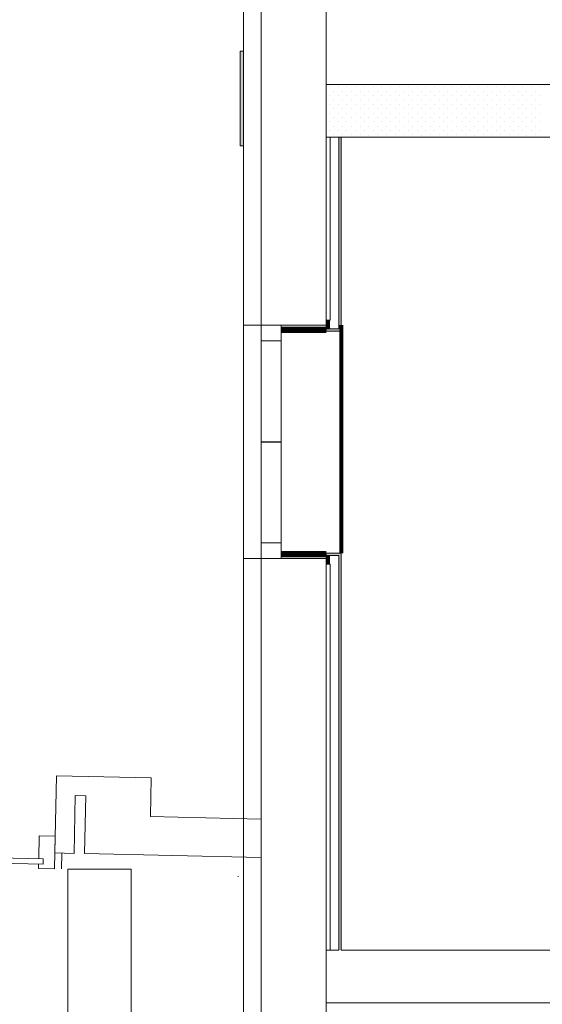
# Model space of a CAD drawing. Header units: millimetres. Extents: x -90830 to 24172, y -102460 to 73669.
# Tile 90 of 198: x -57363 to -54389, y 55186 to 60795. Entities that reach past the tile are written whole.
import ezdxf

# ---------------------------------------------------------------- set-up
doc = ezdxf.new("R2010")
doc.units = ezdxf.units.MM
for name, color, linetype, lineweight in [('Algemeen01', 253, 'Continuous', 80), ('K21-BUITENWANDEN_1', 253, 'Continuous', 9), ('K31-WANDOPENING-BUITEN', 253, 'Continuous', 9), ('Standard', 253, 'Continuous', 9)]:
    doc.layers.add(name, color=color, linetype=linetype, lineweight=lineweight)

msp = doc.modelspace()

# ---------------------------------------------------------------- hatches: boundary and pattern name
at = {"layer": 'Standard'}
for points in [[(-56108.6, 60615.5), (-56108.6, 60075.5), (-56088.6, 60075.5), (-56088.6, 60615.5)], [(-55534.1, 59020.5), (-55534.1, 60125.5), (-55546.6, 60125.5), (-55546.6, 59020.5)], [(-55618.6, 59033), (-55596.6, 59033), (-55596.6, 59083), (-55618.6, 59083), (-55618.6, 59055.5), (-55618.6, 59055.5)], [(-55618.6, 59020.5), (-55546.6, 59020.5), (-55546.6, 59033), (-55618.6, 59033)], [(-55546.6, 57755.5), (-55618.6, 57755.5), (-55618.6, 57743), (-55546.6, 57743)], [(-55596.6, 57743), (-55618.6, 57743), (-55618.6, 57725.5), (-55618.6, 57725.5), (-55618.6, 57693), (-55596.6, 57693)], [(-55534.1, 55494.8), (-55534.1, 57755.5), (-55546.6, 57755.5), (-55546.6, 55494.8)]]:
    msp.add_hatch(color=256, dxfattribs=at).paths.add_polyline_path(points)

# ---------------------------------------------------------------- linework, layer by layer
at = {"layer": 'Algemeen01'}
for p, q in [((-55618.6, 59033), (-55874.6, 59033)), ((-55618.6, 59020.5), (-55874.6, 59020.5)), ((-55534.1, 59055.5), (-55534.1, 57755.5)), ((-55618.6, 57755.5), (-55874.6, 57755.5)), ((-55618.6, 57743), (-55874.6, 57743))]:
    msp.add_line(p, q, dxfattribs=at)
at = {"layer": 'K21-BUITENWANDEN_1'}
for p, q in [((-57154.3, 56488.4), (-57164.3, 56048.5)), ((-57154.3, 56488.4), (-56614.4, 56476.1)), ((-56614.4, 56476.1), (-56619.4, 56256.1)), ((-57046.8, 56375.9), (-57054.3, 56046)), ((-57046.8, 56375.9), (-56986.8, 56374.5)), ((-56986.8, 56374.5), (-56994.3, 56044.6)), ((-56619.4, 56256.1), (-55988.6, 56241.8)), ((-57054.3, 56046), (-57164.3, 56048.5)), ((-56994.3, 56044.6), (-55988.6, 56021.7)), ((-56118.7, 55914.7), (-56121.2, 55914.7))]:
    msp.add_line(p, q, dxfattribs=at)
at = {"layer": 'K31-WANDOPENING-BUITEN'}
for p, q in [((-57252.5, 56145.4), (-57255.2, 56015.4)), ((-57162.5, 56143.5), (-57252.5, 56145.4)), ((-57162.5, 56143.5), (-57166.3, 55958.5)), ((-57162.5, 56143.5), (-57166.3, 55958.5)), ((-57162.5, 56143.5), (-57166.3, 55958.5)), ((-57162.5, 56143.5), (-57166.3, 55958.5)), ((-57162.5, 56143.5), (-57166.3, 55958.5)), ((-57124.5, 56047.6), (-57126.4, 55957.7)), ((-57230.8, 55984.9), (-57725.2, 55995.2)), ((-57230.2, 56014.9), (-57724.5, 56025.2)), ((-57255.8, 55985.4), (-57256.3, 55960.4)), ((-57230.2, 56014.9), (-57230.8, 55984.9)), ((-57166.3, 55958.5), (-57256.3, 55960.4))]:
    msp.add_line(p, q, dxfattribs=at)
at = {"layer": 'Standard'}
for p, q in [((-56088.6, 68338.9), (-56088.6, 59055.5)), ((-55988.6, 59055.5), (-55988.6, 68324.2)), ((-55988.6, 62907.8), (-55988.6, 59055.5)), ((-55618.6, 60425.5), (-55618.6, 62907.8)), ((-56108.6, 60615.5), (-56108.6, 60075.5)), ((-56088.6, 60615.5), (-56108.6, 60615.5)), ((-56088.6, 60075.5), (-56088.6, 60615.5)), ((-44788.6, 60425.5), (-55618.6, 60425.5)), ((-55618.6, 60425.5), (-55618.6, 60125.5)), ((-55618.6, 60125.5), (-55618.6, 60425.5)), ((-55601.2, 60412.9), (-55601.2, 60412.9)), ((-55551.1, 60412.9), (-55551.1, 60412.9)), ((-55501, 60412.9), (-55501, 60412.9)), ((-55451.2, 60412.9), (-55451.2, 60412.9)), ((-55401.1, 60412.9), (-55401.1, 60412.9)), ((-55351, 60412.9), (-55351, 60412.9)), ((-55301.2, 60412.9), (-55301.2, 60412.9)), ((-55251.1, 60412.9), (-55251.1, 60412.9)), ((-55201, 60412.9), (-55201, 60412.9)), ((-55151.2, 60412.9), (-55151.2, 60412.9)), ((-55101.1, 60412.9), (-55101.1, 60412.9)), ((-55051, 60412.9), (-55051, 60412.9)), ((-55001.2, 60412.9), (-55001.2, 60412.9)), ((-54951.1, 60412.9), (-54951.1, 60412.9)), ((-54901, 60412.9), (-54901, 60412.9)), ((-54851.2, 60412.9), (-54851.2, 60412.9)), ((-54801.1, 60412.9), (-54801.1, 60412.9)), ((-54751, 60412.9), (-54751, 60412.9)), ((-54701.2, 60412.9), (-54701.2, 60412.9)), ((-54651.1, 60412.9), (-54651.1, 60412.9)), ((-54601, 60412.9), (-54601, 60412.9)), ((-54551.2, 60412.9), (-54551.2, 60412.9)), ((-54501.1, 60412.9), (-54501.1, 60412.9)), ((-54451, 60412.9), (-54451, 60412.9)), ((-54401.2, 60412.9), (-54401.2, 60412.9)), ((-55601.2, 60362.8), (-55601.2, 60362.8)), ((-55576, 60388), (-55576, 60388)), ((-55551.1, 60363.1), (-55551.1, 60363.1)), ((-55526.2, 60388), (-55526.2, 60388)), ((-55501, 60363.1), (-55501, 60363.1)), ((-55476.1, 60388), (-55476.1, 60388)), ((-55451.2, 60363.1), (-55451.2, 60363.1)), ((-55426, 60388), (-55426, 60388)), ((-55401.1, 60363.1), (-55401.1, 60363.1)), ((-55376.2, 60388), (-55376.2, 60388)), ((-55351, 60363.1), (-55351, 60363.1)), ((-55326.1, 60388), (-55326.1, 60388)), ((-55301.2, 60362.8), (-55301.2, 60362.8)), ((-55276, 60388), (-55276, 60388)), ((-55251.1, 60363.1), (-55251.1, 60363.1)), ((-55226.2, 60388), (-55226.2, 60388)), ((-55201, 60363.1), (-55201, 60363.1)), ((-55176.1, 60388), (-55176.1, 60388)), ((-55151.2, 60363.1), (-55151.2, 60363.1)), ((-55126, 60388), (-55126, 60388)), ((-55101.1, 60363.1), (-55101.1, 60363.1)), ((-55076.2, 60388), (-55076.2, 60388)), ((-55051, 60363.1), (-55051, 60363.1)), ((-55026.1, 60388), (-55026.1, 60388)), ((-55001.2, 60362.8), (-55001.2, 60362.8)), ((-54976, 60388), (-54976, 60388)), ((-54951.1, 60363.1), (-54951.1, 60363.1)), ((-54926.2, 60388), (-54926.2, 60388)), ((-54901, 60363.1), (-54901, 60363.1)), ((-54876.1, 60388), (-54876.1, 60388)), ((-54851.2, 60363.1), (-54851.2, 60363.1)), ((-54826, 60388), (-54826, 60388)), ((-54801.1, 60363.1), (-54801.1, 60363.1)), ((-54776.2, 60388), (-54776.2, 60388)), ((-54751, 60363.1), (-54751, 60363.1)), ((-54726.1, 60388), (-54726.1, 60388)), ((-54701.2, 60362.8), (-54701.2, 60362.8)), ((-54676, 60388), (-54676, 60388)), ((-54651.1, 60363.1), (-54651.1, 60363.1)), ((-54626.2, 60388), (-54626.2, 60388)), ((-54601, 60363.1), (-54601, 60363.1)), ((-54576.1, 60388), (-54576.1, 60388)), ((-54551.2, 60363.1), (-54551.2, 60363.1)), ((-54526, 60388), (-54526, 60388)), ((-54501.1, 60363.1), (-54501.1, 60363.1)), ((-54476.2, 60388), (-54476.2, 60388)), ((-54451, 60363.1), (-54451, 60363.1)), ((-54426.1, 60388), (-54426.1, 60388)), ((-54401.2, 60362.8), (-54401.2, 60362.8)), ((-55601.2, 60313), (-55601.2, 60313)), ((-55576, 60337.9), (-55576, 60337.9)), ((-55551.1, 60313), (-55551.1, 60313)), ((-55526.2, 60337.9), (-55526.2, 60337.9)), ((-55501, 60313), (-55501, 60313)), ((-55476.1, 60337.9), (-55476.1, 60337.9)), ((-55451.2, 60313), (-55451.2, 60313)), ((-55426, 60337.9), (-55426, 60337.9)), ((-55401.1, 60313), (-55401.1, 60313)), ((-55401.1, 60313), (-55401.1, 60313)), ((-55376.2, 60337.9), (-55376.2, 60337.9)), ((-55351, 60313), (-55351, 60313)), ((-55326.1, 60337.9), (-55326.1, 60337.9)), ((-55301.2, 60313), (-55301.2, 60313)), ((-55276, 60337.9), (-55276, 60337.9)), ((-55251.1, 60313), (-55251.1, 60313)), ((-55226.2, 60337.9), (-55226.2, 60337.9)), ((-55201, 60313), (-55201, 60313)), ((-55176.1, 60337.9), (-55176.1, 60337.9)), ((-55151.2, 60313), (-55151.2, 60313)), ((-55126, 60337.9), (-55126, 60337.9)), ((-55101.1, 60313), (-55101.1, 60313)), ((-55101.1, 60313), (-55101.1, 60313)), ((-55076.2, 60337.9), (-55076.2, 60337.9)), ((-55051, 60313), (-55051, 60313)), ((-55026.1, 60337.9), (-55026.1, 60337.9)), ((-55001.2, 60313), (-55001.2, 60313)), ((-54976, 60337.9), (-54976, 60337.9)), ((-54951.1, 60313), (-54951.1, 60313)), ((-54926.2, 60337.9), (-54926.2, 60337.9)), ((-54901, 60313), (-54901, 60313)), ((-54876.1, 60337.9), (-54876.1, 60337.9)), ((-54851.2, 60313), (-54851.2, 60313)), ((-54826, 60337.9), (-54826, 60337.9)), ((-54801.1, 60313), (-54801.1, 60313)), ((-54801.1, 60313), (-54801.1, 60313)), ((-54776.2, 60337.9), (-54776.2, 60337.9)), ((-54751, 60313), (-54751, 60313)), ((-54726.1, 60337.9), (-54726.1, 60337.9)), ((-54701.2, 60313), (-54701.2, 60313)), ((-54676, 60337.9), (-54676, 60337.9)), ((-54651.1, 60313), (-54651.1, 60313)), ((-54626.2, 60337.9), (-54626.2, 60337.9)), ((-54601, 60313), (-54601, 60313)), ((-54576.1, 60337.9), (-54576.1, 60337.9)), ((-54551.2, 60313), (-54551.2, 60313)), ((-54526, 60337.9), (-54526, 60337.9)), ((-54501.1, 60313), (-54501.1, 60313)), ((-54501.1, 60313), (-54501.1, 60313)), ((-54476.2, 60337.9), (-54476.2, 60337.9)), ((-54451, 60313), (-54451, 60313)), ((-54426.1, 60337.9), (-54426.1, 60337.9)), ((-54401.2, 60313), (-54401.2, 60313)), ((-55601.2, 60262.9), (-55601.2, 60262.9)), ((-55576, 60288.1), (-55576, 60288.1)), ((-55576, 60238), (-55576, 60238)), ((-55551.1, 60262.9), (-55551.1, 60262.9)), ((-55526.2, 60288.1), (-55526.2, 60288.1)), ((-55526.2, 60238), (-55526.2, 60238)), ((-55501, 60262.9), (-55501, 60262.9)), ((-55476.1, 60288.1), (-55476.1, 60288.1)), ((-55476.1, 60238), (-55476.1, 60238)), ((-55451.2, 60262.9), (-55451.2, 60262.9)), ((-55426, 60288.1), (-55426, 60288.1)), ((-55426, 60238), (-55426, 60238)), ((-55401.1, 60262.9), (-55401.1, 60262.9)), ((-55376.2, 60287.8), (-55376.2, 60287.8)), ((-55376.2, 60238), (-55376.2, 60238)), ((-55351, 60263.2), (-55351, 60263.2)), ((-55326.1, 60288.1), (-55326.1, 60288.1)), ((-55326.1, 60238), (-55326.1, 60238)), ((-55301.2, 60262.9), (-55301.2, 60262.9)), ((-55276, 60288.1), (-55276, 60288.1)), ((-55276, 60238), (-55276, 60238)), ((-55251.1, 60262.9), (-55251.1, 60262.9)), ((-55226.2, 60288.1), (-55226.2, 60288.1)), ((-55226.2, 60238), (-55226.2, 60238)), ((-55201, 60262.9), (-55201, 60262.9)), ((-55176.1, 60288.1), (-55176.1, 60288.1)), ((-55176.1, 60238), (-55176.1, 60238)), ((-55151.2, 60262.9), (-55151.2, 60262.9)), ((-55126, 60288.1), (-55126, 60288.1)), ((-55126, 60238), (-55126, 60238)), ((-55101.1, 60262.9), (-55101.1, 60262.9)), ((-55076.2, 60287.8), (-55076.2, 60287.8)), ((-55076.2, 60238), (-55076.2, 60238)), ((-55051, 60263.2), (-55051, 60263.2)), ((-55026.1, 60288.1), (-55026.1, 60288.1)), ((-55026.1, 60238), (-55026.1, 60238)), ((-55001.2, 60262.9), (-55001.2, 60262.9)), ((-54976, 60288.1), (-54976, 60288.1)), ((-54976, 60238), (-54976, 60238)), ((-54951.1, 60262.9), (-54951.1, 60262.9)), ((-54926.2, 60288.1), (-54926.2, 60288.1)), ((-54926.2, 60238), (-54926.2, 60238)), ((-54901, 60262.9), (-54901, 60262.9)), ((-54876.1, 60288.1), (-54876.1, 60288.1)), ((-54876.1, 60238), (-54876.1, 60238)), ((-54851.2, 60262.9), (-54851.2, 60262.9)), ((-54826, 60288.1), (-54826, 60288.1)), ((-54826, 60238), (-54826, 60238)), ((-54801.1, 60262.9), (-54801.1, 60262.9)), ((-54776.2, 60287.8), (-54776.2, 60287.8)), ((-54776.2, 60238), (-54776.2, 60238)), ((-54751, 60263.2), (-54751, 60263.2)), ((-54726.1, 60288.1), (-54726.1, 60288.1)), ((-54726.1, 60238), (-54726.1, 60238)), ((-54701.2, 60262.9), (-54701.2, 60262.9)), ((-54676, 60288.1), (-54676, 60288.1)), ((-54676, 60238), (-54676, 60238)), ((-54651.1, 60262.9), (-54651.1, 60262.9)), ((-54626.2, 60288.1), (-54626.2, 60288.1)), ((-54626.2, 60238), (-54626.2, 60238)), ((-54601, 60262.9), (-54601, 60262.9)), ((-54576.1, 60288.1), (-54576.1, 60288.1)), ((-54576.1, 60238), (-54576.1, 60238)), ((-54551.2, 60262.9), (-54551.2, 60262.9)), ((-54526, 60288.1), (-54526, 60288.1)), ((-54526, 60238), (-54526, 60238)), ((-54501.1, 60262.9), (-54501.1, 60262.9)), ((-54476.2, 60287.8), (-54476.2, 60287.8)), ((-54476.2, 60238), (-54476.2, 60238)), ((-54451, 60263.2), (-54451, 60263.2)), ((-54426.1, 60288.1), (-54426.1, 60288.1)), ((-54426.1, 60238), (-54426.1, 60238)), ((-54401.2, 60262.9), (-54401.2, 60262.9)), ((-55601.2, 60212.8), (-55601.2, 60212.8)), ((-55576, 60187.9), (-55576, 60187.9)), ((-55551.1, 60213.1), (-55551.1, 60213.1)), ((-55526.2, 60187.9), (-55526.2, 60187.9)), ((-55501, 60213.1), (-55501, 60213.1)), ((-55476.1, 60188.2), (-55476.1, 60188.2)), ((-55451.2, 60213.1), (-55451.2, 60213.1)), ((-55426, 60188.2), (-55426, 60188.2)), ((-55401.1, 60213.1), (-55401.1, 60213.1)), ((-55376.2, 60187.9), (-55376.2, 60187.9)), ((-55351, 60213.1), (-55351, 60213.1)), ((-55326.1, 60187.9), (-55326.1, 60187.9)), ((-55301.2, 60212.8), (-55301.2, 60212.8)), ((-55276, 60187.9), (-55276, 60187.9)), ((-55251.1, 60213.1), (-55251.1, 60213.1)), ((-55226.2, 60187.9), (-55226.2, 60187.9)), ((-55201, 60213.1), (-55201, 60213.1)), ((-55176.1, 60188.2), (-55176.1, 60188.2)), ((-55151.2, 60213.1), (-55151.2, 60213.1)), ((-55126, 60188.2), (-55126, 60188.2)), ((-55101.1, 60213.1), (-55101.1, 60213.1)), ((-55076.2, 60187.9), (-55076.2, 60187.9)), ((-55051, 60213.1), (-55051, 60213.1)), ((-55026.1, 60187.9), (-55026.1, 60187.9)), ((-55001.2, 60212.8), (-55001.2, 60212.8)), ((-54976, 60187.9), (-54976, 60187.9)), ((-54951.1, 60213.1), (-54951.1, 60213.1)), ((-54926.2, 60187.9), (-54926.2, 60187.9)), ((-54901, 60213.1), (-54901, 60213.1)), ((-54876.1, 60188.2), (-54876.1, 60188.2)), ((-54851.2, 60213.1), (-54851.2, 60213.1)), ((-54826, 60188.2), (-54826, 60188.2)), ((-54801.1, 60213.1), (-54801.1, 60213.1)), ((-54776.2, 60187.9), (-54776.2, 60187.9)), ((-54751, 60213.1), (-54751, 60213.1)), ((-54726.1, 60187.9), (-54726.1, 60187.9)), ((-54701.2, 60212.8), (-54701.2, 60212.8)), ((-54676, 60187.9), (-54676, 60187.9)), ((-54651.1, 60213.1), (-54651.1, 60213.1)), ((-54626.2, 60187.9), (-54626.2, 60187.9)), ((-54601, 60213.1), (-54601, 60213.1)), ((-54576.1, 60188.2), (-54576.1, 60188.2)), ((-54551.2, 60213.1), (-54551.2, 60213.1)), ((-54526, 60188.2), (-54526, 60188.2)), ((-54501.1, 60213.1), (-54501.1, 60213.1)), ((-54476.2, 60187.9), (-54476.2, 60187.9)), ((-54451, 60213.1), (-54451, 60213.1)), ((-54426.1, 60187.9), (-54426.1, 60187.9)), ((-54401.2, 60212.8), (-54401.2, 60212.8)), ((-55618.6, 60125.5), (-55546.6, 60125.5)), ((-55618.6, 59055.5), (-55618.6, 60125.5)), ((-55601.2, 60163), (-55601.2, 60163)), ((-55546.6, 60125.5), (-55596.6, 60125.5)), ((-55596.6, 60125.5), (-55596.6, 59083)), ((-55576, 60138.1), (-55576, 60138.1)), ((-55551.1, 60163), (-55551.1, 60163)), ((-55551.1, 60163), (-55551.1, 60163)), ((-55534.1, 60125.5), (-55546.6, 60125.5)), ((-55546.6, 60125.5), (-55546.6, 59033)), ((-55546.6, 60125.5), (-55534.1, 60125.5)), ((-55546.6, 59033), (-55546.6, 60125.5)), ((-55534.1, 59020.5), (-55534.1, 60125.5)), ((-55534.1, 60125.5), (-47338.6, 60125.5)), ((-55525.9, 60138.1), (-55525.9, 60138.1)), ((-55501, 60163), (-55501, 60163)), ((-55476.1, 60138.1), (-55476.1, 60138.1)), ((-55451.2, 60163), (-55451.2, 60163)), ((-55426, 60138.1), (-55426, 60138.1)), ((-55401.1, 60163), (-55401.1, 60163)), ((-55376.2, 60137.8), (-55376.2, 60137.8)), ((-55351, 60163), (-55351, 60163)), ((-55326.1, 60138.1), (-55326.1, 60138.1)), ((-55301.2, 60163), (-55301.2, 60163)), ((-55276, 60138.1), (-55276, 60138.1)), ((-55251.1, 60163), (-55251.1, 60163)), ((-55251.1, 60163), (-55251.1, 60163)), ((-55225.9, 60138.1), (-55225.9, 60138.1)), ((-55201, 60163), (-55201, 60163)), ((-55176.1, 60138.1), (-55176.1, 60138.1)), ((-55151.2, 60163), (-55151.2, 60163)), ((-55126, 60138.1), (-55126, 60138.1)), ((-55101.1, 60163), (-55101.1, 60163)), ((-55076.2, 60137.8), (-55076.2, 60137.8)), ((-55051, 60163), (-55051, 60163)), ((-55026.1, 60138.1), (-55026.1, 60138.1)), ((-55001.2, 60163), (-55001.2, 60163)), ((-54976, 60138.1), (-54976, 60138.1)), ((-54951.1, 60163), (-54951.1, 60163)), ((-54951.1, 60163), (-54951.1, 60163)), ((-54925.9, 60138.1), (-54925.9, 60138.1)), ((-54901, 60163), (-54901, 60163)), ((-54876.1, 60138.1), (-54876.1, 60138.1)), ((-54851.2, 60163), (-54851.2, 60163)), ((-54826, 60138.1), (-54826, 60138.1)), ((-54801.1, 60163), (-54801.1, 60163)), ((-54776.2, 60137.8), (-54776.2, 60137.8)), ((-54751, 60163), (-54751, 60163)), ((-54726.1, 60138.1), (-54726.1, 60138.1)), ((-54701.2, 60163), (-54701.2, 60163)), ((-54676, 60138.1), (-54676, 60138.1)), ((-54651.1, 60163), (-54651.1, 60163)), ((-54651.1, 60163), (-54651.1, 60163)), ((-54625.9, 60138.1), (-54625.9, 60138.1)), ((-54601, 60163), (-54601, 60163)), ((-54576.1, 60138.1), (-54576.1, 60138.1)), ((-54551.2, 60163), (-54551.2, 60163)), ((-54526, 60138.1), (-54526, 60138.1)), ((-54501.1, 60163), (-54501.1, 60163)), ((-54476.2, 60137.8), (-54476.2, 60137.8)), ((-54451, 60163), (-54451, 60163)), ((-54426.1, 60138.1), (-54426.1, 60138.1)), ((-54401.2, 60163), (-54401.2, 60163)), ((-56108.6, 60075.5), (-56088.6, 60075.5)), ((-55596.6, 59083), (-55618.6, 59083)), ((-55618.6, 59083), (-55618.6, 59055.5)), ((-56088.6, 59055.5), (-56088.6, 57725.5)), ((-56088.6, 59055.5), (-56088.6, 57725.5)), ((-55988.6, 59055.5), (-56088.6, 59055.5)), ((-55988.6, 59055.5), (-56088.6, 59055.5)), ((-55988.6, 57725.5), (-55988.6, 59055.5)), ((-55988.6, 59055.5), (-55988.6, 58965.5)), ((-55874.6, 59055.5), (-55988.6, 59055.5)), ((-55988.6, 59055.5), (-55988.6, 57725.5)), ((-55988.6, 59055.5), (-55988.6, 57725.5)), ((-55888.6, 59055.5), (-55988.6, 59055.5)), ((-55988.6, 59055.5), (-55988.6, 57725.5)), ((-55888.6, 59055.5), (-55988.6, 59055.5)), ((-55988.6, 59055.5), (-55988.6, 57725.5)), ((-55874.6, 59055.5), (-55888.6, 59055.5)), ((-55888.6, 59055.5), (-55888.6, 59055.5)), ((-55874.6, 59055.5), (-55888.6, 59055.5)), ((-55874.6, 58965.5), (-55874.6, 59055.5)), ((-55874.6, 59055.5), (-55874.6, 57725.5)), ((-55874.6, 57725.5), (-55874.6, 59055.5)), ((-55618.6, 59055.5), (-55874.6, 59055.5)), ((-55618.6, 59033), (-55618.6, 59055.5)), ((-55618.6, 59055.5), (-55618.6, 59055.5)), ((-55546.6, 59033), (-55618.6, 59033)), ((-55618.6, 59033), (-55596.6, 59033)), ((-55618.6, 59020.5), (-55618.6, 59033)), ((-55618.6, 59020.5), (-55546.6, 59020.5)), ((-55596.6, 59033), (-55546.6, 59033)), ((-55546.6, 59020.5), (-55534.1, 59020.5)), ((-55988.6, 58965.5), (-55874.6, 58965.5)), ((-55988.6, 58390.5), (-55988.6, 58388.5)), ((-55874.6, 58390.5), (-55988.6, 58390.5)), ((-55988.6, 58388.5), (-55874.6, 58388.5)), ((-55874.6, 58388.5), (-55874.6, 58390.5)), ((-55988.6, 57725.5), (-55988.6, 57815.5)), ((-55988.6, 57815.5), (-55874.6, 57815.5)), ((-55874.6, 57815.5), (-55874.6, 57725.5)), ((-56088.6, 57725.5), (-55988.6, 57725.5)), ((-56088.6, 57725.5), (-55988.6, 57725.5)), ((-56088.6, 57725.5), (-56088.6, 54496.9)), ((-55874.6, 57725.5), (-55988.6, 57725.5)), ((-55988.6, 57725.5), (-55888.6, 57725.5)), ((-55988.6, 57725.5), (-55888.6, 57725.5)), ((-55988.6, 54496.9), (-55988.6, 57725.5)), ((-55988.6, 57725.5), (-55988.6, 53537.8)), ((-55888.6, 57725.5), (-55874.6, 57725.5)), ((-55888.6, 57725.5), (-55888.6, 57725.5)), ((-55888.6, 57725.5), (-55874.6, 57725.5)), ((-55874.6, 57725.5), (-55618.6, 57725.5)), ((-55546.6, 57755.5), (-55618.6, 57755.5)), ((-55618.6, 57743), (-55618.6, 57755.5)), ((-55618.6, 57743), (-55546.6, 57743)), ((-55596.6, 57743), (-55618.6, 57743)), ((-55618.6, 57725.5), (-55618.6, 57743)), ((-55618.6, 57725.5), (-55618.6, 57693)), ((-55618.6, 55494.8), (-55618.6, 57725.5)), ((-55618.6, 57725.5), (-55618.6, 57725.5)), ((-55546.6, 57743), (-55596.6, 57743)), ((-55534.1, 57755.5), (-55546.6, 57755.5)), ((-55546.6, 57743), (-55546.6, 55494.8)), ((-55546.6, 55494.8), (-55546.6, 57743)), ((-55534.1, 55494.8), (-55534.1, 57755.5)), ((-55618.6, 57693), (-55596.6, 57693)), ((-55596.6, 57693), (-55596.6, 55494.8)), ((-57088.6, 55956.7), (-57088.6, 53687.8)), ((-56728.6, 55956.7), (-57088.6, 55956.7)), ((-56728.6, 53687.8), (-56728.6, 55956.7)), ((-55546.6, 55494.8), (-55618.6, 55494.8)), ((-55618.6, 55494.8), (-55618.6, 55194.8)), ((-55618.6, 55194.8), (-55618.6, 55494.8)), ((-55596.6, 55494.8), (-55546.6, 55494.8)), ((-51618.6, 55494.8), (-55534.1, 55494.8)), ((-55618.6, 55194.8), (-51618.6, 55194.8)), ((-55618.6, 53537.8), (-55618.6, 55194.8))]:
    msp.add_line(p, q, dxfattribs=at)

doc.saveas('drawing.dxf')
